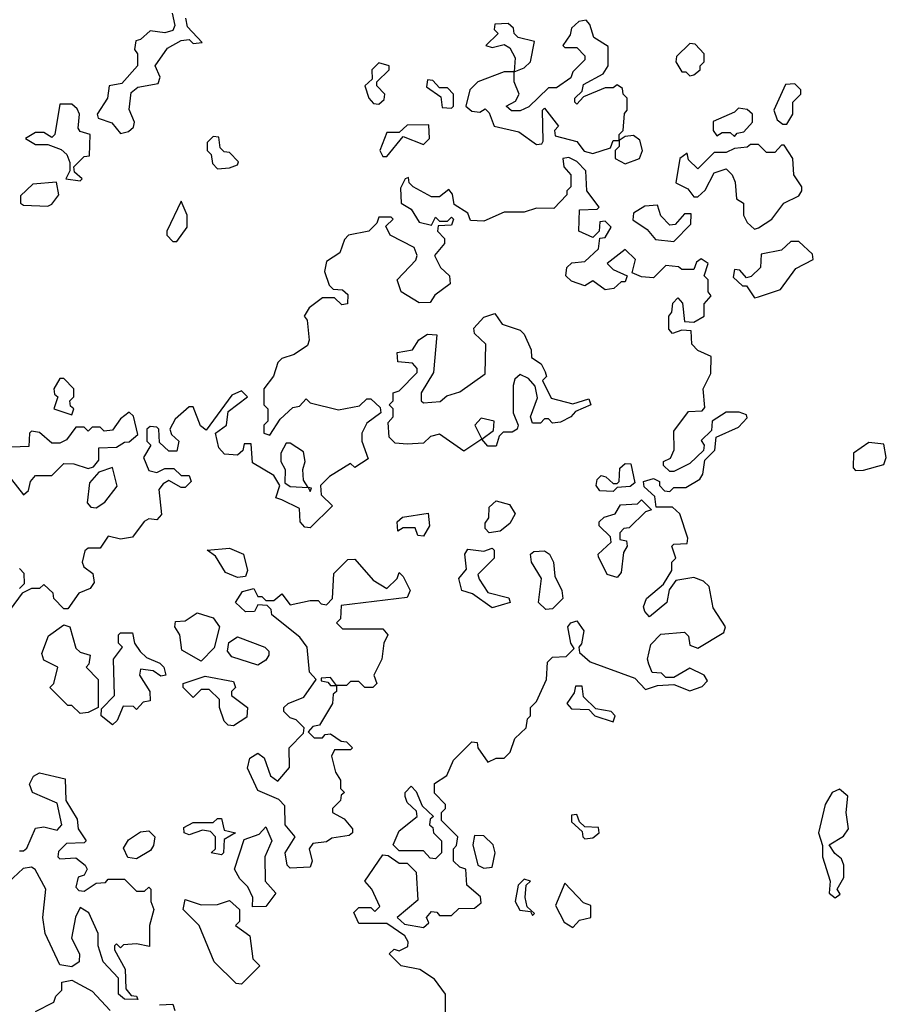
# Model space of a CAD drawing. Extents: x 2472589 to 2662339, y 701009 to 849030.
# Tile 203 of 256: x 2485326 to 2487471, y 806030 to 808469. Entities that reach past the tile are written whole.
import ezdxf

# ---------------------------------------------------------------- set-up
doc = ezdxf.new("R2010")
doc.units = 0

msp = doc.modelspace()

# ---------------------------------------------------------------- linework, layer by layer
at = {"layer": '0CON05XD'}
for points in [[(2485703.3, 808485), (2485710, 808455), (2485705, 808442.5), (2485685, 808436.7), (2485648.3, 808441.7), (2485625, 808420), (2485613, 808417), (2485610, 808395), (2485617.5, 808385), (2485617.5, 808355), (2485578.8, 808311.2), (2485547.5, 808305), (2485543.3, 808275), (2485517.5, 808235), (2485520, 808225), (2485553.9, 808213.9), (2485575, 808187.5)], [(2485575, 808187.5), (2485595, 808192.5), (2485607, 808203), (2485610, 808215), (2485597, 808247), (2485601.2, 808288.8), (2485618.3, 808301.7), (2485668.8, 808311.2), (2485673, 808327), (2485661.2, 808355), (2485691.2, 808398.8), (2485725, 808417.5), (2485745, 808420), (2485755, 808410), (2485777.5, 808412.5), (2485741.2, 808451.2), (2485737, 808473)], [(2486825, 808112.5), (2486860, 808125), (2486867.5, 808145), (2486860.7, 808170.7), (2486845, 808182.5), (2486825, 808180), (2486810, 808170), (2486810, 808185), (2486820, 808195), (2486823, 808237), (2486830, 808245), (2486830, 808275), (2486820, 808285), (2486818.3, 808298.3), (2486805, 808307.5), (2486795, 808300), (2486775, 808300), (2486721.7, 808278.3), (2486705, 808260), (2486700, 808265), (2486700, 808275), (2486718.3, 808291.7), (2486721.7, 808308.3), (2486770, 808335), (2486782.5, 808355), (2486782.5, 808402.5), (2486747.5, 808425), (2486737.5, 808457.5), (2486728.3, 808468.3), (2486710, 808465), (2486691.7, 808448.3), (2486688.3, 808431.7), (2486670, 808405), (2486675, 808400), (2486705, 808400), (2486725, 808380), (2486725, 808370), (2486695, 808340), (2486690, 808325), (2486655, 808300), (2486635, 808300), (2486586.4, 808253.6), (2486565, 808243.3), (2486543.6, 808243.6), (2486530, 808255), (2486553, 808267), (2486562.5, 808285), (2486550, 808315), (2486550, 808340), (2486575, 808350), (2486590, 808365), (2486600, 808415), (2486560, 808425), (2486550, 808435), (2486548.3, 808448.3), (2486535, 808460), (2486501.7, 808458.3), (2486500, 808445), (2486510, 808435), (2486480, 808405), (2486495, 808400), (2486525, 808407.5), (2486539.3, 808399.3), (2486552.5, 808375), (2486550, 808340), (2486525, 808340), (2486460, 808315), (2486440, 808295), (2486430, 808255), (2486445, 808242.5), (2486465, 808240), (2486478.3, 808248.3), (2486488.3, 808238.3), (2486500, 808205), (2486561.7, 808191.7), (2486605, 808160), (2486618.3, 808161.7), (2486621.7, 808168.3), (2486620, 808245), (2486625, 808250), (2486660, 808205), (2486650, 808195), (2486651.7, 808181.7), (2486705, 808167.5), (2486723.3, 808143.3), (2486745, 808137.5), (2486788.3, 808151.7), (2486795, 808170), (2486810, 808170), (2486810, 808155), (2486800, 808145), (2486800, 808125), (2486825, 808112.5)], [(2486985, 808330), (2486995, 808332.5), (2487010, 808345), (2487010, 808355), (2487020, 808365), (2487020, 808385), (2486998.3, 808408.3), (2486985, 808410), (2486951.7, 808378.3), (2486950, 808365), (2486965, 808340), (2486975, 808340), (2486985, 808330)], [(2486215, 808260), (2486228.3, 808271.7), (2486230, 808285), (2486210, 808305), (2486210, 808315), (2486240, 808345), (2486240, 808355), (2486215, 808362.5), (2486197.5, 808345), (2486198.3, 808321.7), (2486180, 808305), (2486190, 808275), (2486201.7, 808261.7), (2486215, 808260)], [(2486395, 808250), (2486400, 808255), (2486400, 808285), (2486385, 808300), (2486365, 808300), (2486348.3, 808318.3), (2486335, 808320), (2486333, 808303), (2486368.3, 808278.3), (2486371.7, 808251.7), (2486395, 808250)], [(2487225, 808210), (2487240, 808235), (2487240, 808265), (2487260, 808285), (2487260, 808295), (2487245, 808310), (2487221.7, 808308.3), (2487192.5, 808245), (2487200.7, 808220.7), (2487215, 808210), (2487225, 808210)], [(2485475, 808070), (2485480, 808075), (2485461.7, 808091.7), (2485460, 808105), (2485485, 808130), (2485498.3, 808131.7), (2485500, 808185), (2485475, 808192.5), (2485470.5, 808200.5), (2485473.3, 808235), (2485468.3, 808248.3), (2485455, 808260), (2485425, 808260), (2485412.5, 808185), (2485405, 808177.5), (2485385, 808190), (2485365, 808190), (2485340, 808175), (2485365, 808160), (2485395, 808160), (2485427.9, 808147.9), (2485442, 808135), (2485450, 808115), (2485450, 808095), (2485440, 808075), (2485475, 808070)], [(2487095, 808180), (2487101.7, 808188.3), (2487118.3, 808191.7), (2487140, 808215), (2487140, 808235), (2487127, 808247), (2487105, 808250), (2487095, 808240), (2487043, 808217), (2487042.5, 808195), (2487051.7, 808181.7), (2487065, 808190), (2487085, 808190), (2487095, 808180)], [(2486235, 808130), (2486275, 808180), (2486325, 808160), (2486340, 808175), (2486338.3, 808208.3), (2486285, 808207.5), (2486265, 808190), (2486235, 808190), (2486217.5, 808145), (2486225, 808130), (2486235, 808130)], [(2485815, 808100), (2485845, 808102.5), (2485865, 808110), (2485867, 808117), (2485845, 808140), (2485831.7, 808141.7), (2485821.7, 808151.7), (2485818.3, 808178.3), (2485805, 808180), (2485790, 808165), (2485790, 808145), (2485800, 808135), (2485803, 808113), (2485815, 808100)], [(2487145, 807950), (2487155, 807953.3), (2487187.5, 807975), (2487217.5, 808015), (2487255, 808032.5), (2487262.5, 808045), (2487262.5, 808055), (2487242.5, 808085), (2487240, 808125), (2487218.3, 808158.3), (2487211.7, 808158.3), (2487195, 808140), (2487175, 808140), (2487155, 808160), (2487135, 808160), (2487127, 808153), (2487095, 808150), (2487075, 808140), (2487045, 808140), (2487005, 808100), (2486981.7, 808121.7), (2486978.3, 808138.3), (2486960, 808125), (2486950, 808065), (2486980, 808050), (2486995, 808030), (2487005, 808030), (2487023, 808047), (2487045, 808090), (2487075, 808100), (2487090, 808085), (2487097, 808067), (2487100, 808025), (2487117.5, 808015), (2487117.5, 807985), (2487126.4, 807966.4), (2487145, 807950)], [(2487075, 807496.7), (2487040, 807475), (2487038.3, 807451.7), (2487013, 807427), (2487020, 807415), (2487018.3, 807401.7), (2486985, 807370), (2486945, 807350), (2486935, 807350), (2486920, 807365), (2486920, 807375), (2486936.7, 807383.3), (2486946.4, 807403.6), (2486945, 807450), (2486981.7, 807498.3), (2487015, 807500), (2487021.7, 807508.3), (2487017.5, 807555), (2487037, 807593), (2487037.5, 807635), (2487005, 807650), (2486990, 807665), (2486988.3, 807698.3), (2486965, 807700), (2486941.7, 807691.7), (2486932.5, 807702.5), (2486932.5, 807735), (2486940, 807745), (2486943, 807767), (2486955, 807780), (2486967, 807767), (2486971.7, 807721.7), (2486995, 807720), (2487020, 807735), (2487020, 807765), (2487037.5, 807785), (2487030, 807795), (2487030, 807825), (2487020, 807835), (2487030, 807865), (2487013, 807877), (2487001.7, 807868.3), (2486995, 807850), (2486965, 807850), (2486957, 807857), (2486925, 807860), (2486895, 807830), (2486865, 807832.5), (2486841.7, 807841.7), (2486850, 807875), (2486825, 807900), (2486780, 807865), (2486795, 807850), (2486830, 807835), (2486825, 807820), (2486815, 807820), (2486797, 807803), (2486775, 807800), (2486745, 807822.5), (2486725, 807810), (2486691.7, 807821.7), (2486677.5, 807835), (2486680, 807855), (2486693, 807867), (2486725, 807870), (2486758.3, 807901.7), (2486761.7, 807928.3), (2486775, 807930), (2486790, 807955), (2486775, 807970), (2486761.7, 807968.3), (2486760, 807945), (2486745, 807930), (2486710, 807945), (2486711.7, 807998.3), (2486755, 808000), (2486760, 808005), (2486730, 808045), (2486727.5, 808095), (2486705, 808117.5), (2486685, 808127.5), (2486670, 808125), (2486672.5, 808105), (2486690, 808085), (2486690, 808055), (2486680, 808045), (2486680, 808035), (2486648.3, 808001.7), (2486605, 808002.5), (2486575, 807992.5), (2486525, 807992.5), (2486475, 807970), (2486441.7, 807971.7), (2486435, 807990), (2486401.7, 808011.7), (2486397, 808037), (2486388.3, 808048.3), (2486365, 808030), (2486345, 808030), (2486300, 808055), (2486290, 808065), (2486288.3, 808078.3), (2486280, 808075), (2486268.3, 808051.7), (2486270, 808015), (2486295, 808000), (2486315, 807967.5), (2486345, 807960), (2486355, 807980), (2486365, 807970), (2486385, 807970), (2486395, 807980), (2486400, 807975), (2486395, 807960), (2486361.7, 807958.3), (2486360, 807945), (2486377, 807927), (2486377.5, 807915), (2486352.5, 807885), (2486367.5, 807855), (2486390, 807835), (2486391.2, 807815), (2486353.6, 807786.4), (2486341.7, 807768.3), (2486315, 807767.5), (2486270, 807795), (2486260, 807825), (2486306.4, 807873.6), (2486310, 807885), (2486302.5, 807905), (2486242.5, 807935), (2486232.5, 807957.5), (2486250, 807975), (2486245, 807980), (2486215, 807980), (2486210, 807965), (2486190, 807945), (2486140, 807935), (2486130, 807925), (2486118.3, 807891.7), (2486085, 807870), (2486080, 807845), (2486091.7, 807811.7), (2486101.7, 807801.7), (2486125, 807800), (2486138.3, 807788.3), (2486137.5, 807765), (2486123, 807763), (2486105, 807780), (2486075, 807780), (2486042.5, 807755), (2486030, 807735), (2486037.5, 807725), (2486042.5, 807675), (2486038.3, 807661.7), (2486005, 807640), (2485975, 807630), (2485965, 807620), (2485953.6, 807586.4), (2485930, 807555), (2485930, 807515), (2485940, 807505), (2485940, 807475), (2485930, 807465), (2485930, 807445), (2485945, 807440), (2485970.7, 807479.3), (2486001.7, 807508.3), (2486018.3, 807511.7), (2486035, 807530), (2486045, 807520), (2486115, 807502.5), (2486167, 807513), (2486185, 807530), (2486195, 807530), (2486218.3, 807508.3), (2486220, 807495), (2486185, 807470), (2486172.5, 807445), (2486172.5, 807425), (2486188.3, 807381.7), (2486155, 807360), (2486145, 807370), (2486092.7, 807337.3), (2486070, 807315), (2486071.7, 807291.7), (2486100, 807265), (2486045, 807210), (2486031.7, 807211.7), (2486020, 807225), (2486018.3, 807258.3), (2485975, 807280), (2485960, 807285), (2485970, 807315), (2485955, 807340), (2485901.7, 807371.7), (2485898.3, 807418.3), (2485881.7, 807418.3), (2485878.3, 807401.7), (2485865, 807390), (2485833, 807393), (2485818.3, 807408.3), (2485810, 807445), (2485837.5, 807465), (2485841.7, 807498.3), (2485890, 807535), (2485875, 807550), (2485850.7, 807539.3), (2485787.5, 807452.5), (2485773, 807463), (2485755, 807510), (2485745, 807510), (2485710.7, 807479.3), (2485697.5, 807455), (2485701.7, 807441.7), (2485720, 807425), (2485715, 807400), (2485695, 807400), (2485671.7, 807421.7), (2485670, 807455), (2485665, 807460), (2485648.3, 807461.7), (2485640, 807455), (2485640, 807425), (2485650, 807415), (2485632.5, 807385), (2485645, 807352.5), (2485665, 807347.5), (2485685, 807357.5), (2485707, 807357), (2485725, 807340), (2485745, 807340), (2485750, 807325), (2485735, 807310), (2485725, 807310), (2485695, 807327.5), (2485680.7, 807319.3), (2485670, 807305), (2485677, 807243), (2485665, 807230), (2485645, 807232.5), (2485633.6, 807226.4), (2485605, 807187.5), (2485575, 807182.5), (2485545, 807190), (2485525, 807160), (2485495, 807160), (2485487, 807153), (2485480, 807125), (2485484, 807114), (2485507, 807097), (2485510, 807075), (2485500, 807060), (2485471.7, 807048.3), (2485445, 807010), (2485435, 807010), (2485410, 807035), (2485408.3, 807048.3), (2485385, 807070), (2485375, 807060), (2485355, 807060), (2485331.7, 807048.3), (2485301.7, 807008.3)], [(2485395, 808007.5), (2485405, 808012.5), (2485422.5, 808035), (2485417, 808067), (2485358.3, 808061.7), (2485327.5, 808032.5), (2485327.5, 808015), (2485335, 808010), (2485395, 808007.5)], [(2485715, 807920), (2485740, 807955), (2485740, 807985), (2485725, 808020), (2485690, 807945), (2485690, 807935), (2485705, 807920), (2485715, 807920)], [(2486945, 807920), (2486987, 807963), (2486988.3, 807988.3), (2486971.7, 807988.3), (2486948.3, 807961.7), (2486935, 807960), (2486913, 807983), (2486905, 808010), (2486873, 808007), (2486845, 807990), (2486843.6, 807973.6), (2486879.3, 807949.3), (2486900, 807925), (2486945, 807920)], [(2487145, 807780), (2487155, 807782.5), (2487209.3, 807800.7), (2487247, 807853), (2487290, 807875), (2487288.3, 807888.3), (2487255, 807920), (2487235, 807920), (2487211.7, 807898.3), (2487161.7, 807888.3), (2487160, 807855), (2487137, 807833), (2487125, 807830), (2487108.3, 807848.3), (2487095, 807850), (2487091.7, 807831.7), (2487115, 807810), (2487125, 807810), (2487145, 807780)], [(2486425, 807400), (2486365, 807442.5), (2486343, 807437), (2486325, 807420), (2486285, 807417.5), (2486255, 807420), (2486240, 807435), (2486238.3, 807471.7), (2486250, 807485), (2486250, 807505), (2486240, 807515), (2486250, 807525), (2486250, 807545), (2486265, 807550), (2486310, 807595), (2486310, 807605), (2486298.3, 807618.3), (2486261.7, 807621.7), (2486260, 807645), (2486298.3, 807651.7), (2486313.6, 807676.4), (2486335, 807690), (2486358.3, 807688.3), (2486350, 807595), (2486320, 807545), (2486320, 807525), (2486325, 807520), (2486367, 807523), (2486383, 807537), (2486415, 807547.5), (2486478.3, 807591.7), (2486480, 807665), (2486451.7, 807691.7), (2486450, 807705), (2486475, 807732.5), (2486501.7, 807741.7), (2486520, 807715), (2486565, 807700), (2486575, 807690), (2486591.7, 807651.7), (2486592.5, 807632.5), (2486616.4, 807616.4), (2486627, 807597), (2486630, 807585), (2486620, 807575), (2486641.7, 807531.7), (2486695, 807517.5), (2486735, 807530), (2486740, 807515), (2486701.7, 807498.3), (2486690, 807485), (2486665, 807472.5), (2486645, 807470), (2486635, 807480), (2486625, 807480), (2486615, 807470), (2486595, 807470), (2486590, 807485), (2486607.5, 807532.5), (2486601.7, 807561.7), (2486585, 807580), (2486565, 807590), (2486551.7, 807578.3), (2486547, 807563), (2486547.5, 807495), (2486560, 807465), (2486557.5, 807455), (2486545, 807447.5), (2486523, 807447), (2486512.5, 807437.5), (2486505, 807412.5), (2486485, 807412.5), (2486470, 807430), (2486498.3, 807451.7), (2486500, 807475), (2486468.3, 807481.7), (2486452.5, 807465), (2486470, 807430), (2486425, 807400)], [(2485455, 807490), (2485460, 807505), (2485451.7, 807511.7), (2485450, 807525), (2485460, 807535), (2485460, 807555), (2485435, 807580), (2485425, 807580), (2485410, 807555), (2485411.7, 807541.7), (2485420, 807535), (2485410, 807505), (2485455, 807490)], [(2485305, 807330), (2485335, 807292.5), (2485347, 807303), (2485352.5, 807325), (2485365, 807340), (2485405, 807340), (2485435, 807370), (2485459.3, 807369.3), (2485495, 807357.5), (2485508.3, 807361.7), (2485521.7, 807378.3), (2485521.7, 807408.3), (2485565, 807410), (2485585, 807422.5), (2485597, 807423), (2485618.3, 807441.7), (2485607, 807487), (2485597, 807497), (2485575, 807480), (2485555, 807452.5), (2485535, 807450), (2485525, 807460), (2485505, 807460), (2485495, 807450), (2485485, 807460), (2485465, 807460), (2485441.7, 807428.3), (2485425, 807420), (2485405, 807420), (2485375, 807446.7), (2485355, 807450), (2485350, 807445), (2485348.3, 807411.7), (2485305, 807410)], [(2486380, 805995), (2486380, 806055), (2486352.5, 806092.5), (2486316.4, 806116.4), (2486270, 806125), (2486240, 806155), (2486253, 806167), (2486265, 806162.5), (2486286.4, 806173.6), (2486287.5, 806185), (2486279.3, 806199.3), (2486235, 806230), (2486165, 806230), (2486152.5, 806257.5), (2486165, 806270), (2486195, 806270), (2486205, 806260), (2486217.5, 806272.5), (2486197.5, 806315), (2486180, 806335), (2486225, 806400), (2486238.3, 806398.3), (2486265, 806380), (2486285, 806380), (2486307, 806357), (2486311.7, 806288.3), (2486260, 806245), (2486278.3, 806228.3), (2486325, 806220), (2486338.3, 806231.7), (2486332.5, 806245), (2486345, 806260), (2486358.3, 806258.3), (2486365, 806250), (2486395, 806250), (2486413, 806267), (2486451.7, 806268.3), (2486468.3, 806281.7), (2486466.4, 806296.4), (2486432.5, 806325), (2486430, 806365), (2486415, 806370), (2486400, 806385), (2486400, 806415), (2486407, 806423), (2486410, 806445), (2486370, 806485), (2486370, 806505), (2486380, 806515), (2486380, 806525), (2486353, 806553), (2486353, 806577), (2486383, 806597), (2486400, 806635), (2486445, 806680), (2486458.3, 806678.3), (2486460, 806665), (2486485, 806630), (2486505, 806640), (2486525, 806640), (2486540, 806655), (2486551.7, 806688.3), (2486580, 806715), (2486583, 806737), (2486590, 806745), (2486590, 806765), (2486605, 806780), (2486630, 806835), (2486632.5, 806877.5), (2486645, 806890), (2486678.3, 806891.7), (2486698.3, 806911.7), (2486690, 806925), (2486682.5, 806965), (2486690, 806975), (2486705, 806980), (2486722.5, 806955), (2486717, 806923), (2486710, 806915), (2486711.7, 806901.7), (2486738.3, 806878.3), (2486848.3, 806838.3), (2486875, 806810), (2486905, 806820), (2486945, 806822.5), (2486985, 806806.7), (2487015, 806817.5), (2487028.3, 806831.7), (2487020, 806845), (2486985, 806862.5), (2486945, 806840), (2486925, 806840), (2486915, 806850), (2486891.7, 806851.7), (2486883, 806873), (2486880, 806885), (2486888.3, 806921.7), (2486913, 806947), (2486971.7, 806951.7), (2486981.7, 806941.7), (2486985, 806920), (2487005, 806912.5), (2487069.3, 806950.7), (2487073.3, 806965), (2487042.3, 807012.3), (2487032.5, 807065), (2487018.3, 807078.3), (2486995, 807087.5), (2486950, 807080), (2486933.3, 807056.7), (2486927.5, 807025), (2486885, 806990), (2486873, 807003), (2486870, 807015), (2486877.5, 807035), (2486919.3, 807070.7), (2486940, 807105), (2486940, 807125), (2486950, 807135), (2486940, 807165), (2486945, 807170), (2486978.3, 807171.7), (2486980, 807185), (2486960, 807245), (2486941.7, 807261.7), (2486901.7, 807261.7), (2486898.3, 807288.3), (2486871.7, 807311.7), (2486870, 807325), (2486895, 807332.5), (2486910, 807325), (2486910, 807315), (2486921.7, 807301.7), (2486935, 807300), (2486945, 807310), (2486975, 807310), (2487009.3, 807330.7), (2487017, 807343), (2487021.7, 807378.3), (2487047, 807403), (2487050, 807435), (2487105, 807460), (2487127, 807483), (2487125, 807490), (2487107, 807497), (2487075, 807496.7)], [(2486045, 807300), (2486048.3, 807308.3), (2486040, 807310), (2486028.3, 807328.3), (2486026.7, 807355), (2486032.5, 807375), (2486028.3, 807398.3), (2485995, 807420), (2485985, 807420), (2485972.5, 807395), (2485972.5, 807375), (2485982.5, 807355), (2485981.7, 807321.7), (2485995, 807312.5), (2486040, 807310), (2486045, 807300)], [(2487395, 807352.5), (2487415, 807353.3), (2487465, 807367.5), (2487471.2, 807385), (2487465, 807417.5), (2487428.3, 807421.7), (2487390, 807395), (2487389.3, 807359.3), (2487395, 807352.5)], [(2486795, 807300), (2486761.7, 807301.7), (2486752.5, 807315), (2486755, 807330), (2486765, 807340), (2486777, 807337), (2486795, 807320), (2486805, 807320), (2486810, 807325), (2486811.7, 807358.3), (2486825, 807370), (2486838.8, 807368.8), (2486848.3, 807321.7), (2486837.5, 807312.5), (2486805, 807310), (2486795, 807300)], [(2485515, 807260), (2485536.4, 807273.6), (2485566.7, 807313.3), (2485555, 807360), (2485521.7, 807348.3), (2485498.3, 807321.7), (2485492.5, 807272.5), (2485501.7, 807261.7), (2485515, 807260)], [(2486488.3, 807198.3), (2486478.3, 807208.3), (2486478.3, 807221.7), (2486487.5, 807235), (2486488.3, 807261.7), (2486505, 807277.5), (2486538.3, 807268.3), (2486552.5, 807245), (2486539.3, 807220.7), (2486515, 807202.5), (2486488.3, 807198.3)], [(2486805, 807087.5), (2486780, 807095), (2486758.3, 807138.3), (2486757.5, 807145), (2486790, 807175), (2486788.3, 807188.3), (2486760, 807215), (2486760, 807225), (2486773, 807237), (2486800, 807245), (2486813, 807267), (2486855, 807270), (2486865, 807280), (2486890, 807255), (2486875, 807250), (2486835, 807210), (2486821.7, 807208.3), (2486811.7, 807198.3), (2486811.7, 807181.7), (2486828.3, 807178.3), (2486830, 807165), (2486820.7, 807149.3), (2486815, 807100), (2486805, 807087.5)], [(2486325, 807190), (2486311.7, 807191.7), (2486305, 807210), (2486275, 807210), (2486261.7, 807201.7), (2486260, 807225), (2486273, 807237), (2486337, 807247), (2486340, 807215), (2486325, 807190)], [(2485865, 807087.5), (2485835, 807100), (2485810, 807140), (2485790, 807155), (2485845, 807160), (2485880, 807145), (2485890, 807105), (2485885, 807090), (2485865, 807087.5)], [(2486495, 807012.5), (2486447, 807047), (2486420, 807055), (2486412.5, 807085), (2486431.7, 807108.3), (2486427.5, 807145), (2486435, 807157.5), (2486475, 807152.5), (2486495, 807160), (2486500, 807155), (2486500, 807135), (2486460, 807095), (2486463, 807083), (2486485, 807050), (2486537, 807037), (2486540, 807025), (2486495, 807012.5)], [(2486628.3, 807008.3), (2486610, 807025), (2486617.5, 807085), (2486592.5, 807125), (2486590, 807145), (2486598.3, 807151.7), (2486625, 807153.3), (2486637.5, 807145), (2486647.5, 807125), (2486650.7, 807090.7), (2486667.5, 807055), (2486670, 807035), (2486645, 807010), (2486628.3, 807008.3)], [(2485995, 806367.5), (2485987.5, 806375), (2485982.5, 806405), (2486007.5, 806445), (2485982.5, 806475), (2485981.7, 806521.7), (2485967, 806537), (2485915, 806560), (2485890, 806615), (2485895, 806640), (2485915, 806652.5), (2485930.7, 806640.7), (2485946.4, 806596.4), (2485965, 806582.5), (2485993.6, 806616.4), (2485992.5, 806665), (2486028.3, 806701.7), (2486030, 806715), (2486010, 806735), (2485995, 806740), (2485980, 806755), (2485980, 806765), (2485990, 806775), (2486029.3, 806790.7), (2486060, 806835), (2486043, 806853), (2486037.5, 806915), (2486019.3, 806939.3), (2485950, 806995), (2485948.3, 807008.3), (2485938.3, 807018.3), (2485915, 807020), (2485907, 807003), (2485885, 807002.5), (2485860, 807025), (2485877, 807053), (2485905, 807060), (2485915, 807040), (2485925, 807040), (2485935, 807030), (2485955, 807030), (2485975, 807046.7), (2485995, 807020), (2486045, 807030), (2486065, 807030), (2486071.7, 807021.7), (2486085, 807020), (2486100, 807035), (2486103, 807097), (2486138.3, 807131.7), (2486155, 807132.5), (2486200.7, 807080.7), (2486235, 807060), (2486260, 807085), (2486265, 807100), (2486275, 807090), (2486292.5, 807055), (2486285, 807037.5), (2486121.7, 807018.3), (2486120, 806985), (2486110, 806975), (2486125, 806960), (2486225, 806960), (2486237.5, 806945), (2486227.5, 806925), (2486222.5, 806885), (2486202.5, 806845), (2486210, 806825), (2486200, 806815), (2486180, 806815), (2486165, 806830), (2486145, 806830), (2486135, 806820), (2486110, 806820), (2486095, 806840), (2486071.7, 806838.3), (2486071.7, 806831.7), (2486088.3, 806828.3), (2486095, 806820), (2486110, 806820), (2486110, 806805), (2486101.7, 806798.3), (2486100, 806775), (2486068.3, 806721.7), (2486051.7, 806718.3), (2486040, 806705), (2486055, 806690), (2486075, 806690), (2486081.7, 806698.3), (2486095, 806700), (2486121.7, 806681.7), (2486135, 806680), (2486150, 806665), (2486145, 806660), (2486105, 806660), (2486097.5, 806645), (2486107.5, 806605), (2486120, 806585), (2486120, 806565), (2486130, 806555), (2486121.7, 806548.3), (2486120, 806535), (2486100, 806515), (2486100, 806505), (2486129.3, 806489.3), (2486150, 806465), (2486150, 806455), (2486141.7, 806448.3), (2486098.3, 806441.7), (2486085, 806432.5), (2486051.7, 806428.3), (2486042.5, 806415), (2486050, 806385), (2486045, 806370), (2485995, 806367.5)], [(2485325, 807060), (2485337.5, 807072.5), (2485337, 807097), (2485325, 807110)], [(2485775, 806880), (2485727, 806907), (2485722.5, 806945), (2485710, 806965), (2485711.7, 806978.3), (2485735, 806980), (2485765, 807000), (2485805, 806987.5), (2485820, 806965), (2485807, 806913), (2485775, 806880)], [(2485475, 806750), (2485455, 806770), (2485445, 806770), (2485400, 806815), (2485410, 806825), (2485420, 806865), (2485385, 806882.5), (2485380.7, 806899.3), (2485397, 806943), (2485435, 806970), (2485450, 806965), (2485465, 806912.5), (2485475, 806902.5), (2485500, 806895), (2485497, 806873), (2485490, 806865), (2485520, 806835), (2485520, 806765), (2485495, 806752.5), (2485475, 806750)], [(2485555, 806722.5), (2485527.5, 806745), (2485528.3, 806761.7), (2485560, 806795), (2485557.5, 806885), (2485580, 806915), (2485570, 806925), (2485570, 806945), (2485575, 806950), (2485605, 806950), (2485610, 806925), (2485623.6, 806903.6), (2485639.3, 806889.3), (2485672.5, 806875), (2485682.5, 806865), (2485687.5, 806845), (2485675, 806842.5), (2485656.2, 806856.2), (2485625, 806860), (2485622.5, 806845), (2485647.5, 806805), (2485648.3, 806781.7), (2485631.7, 806778.3), (2485615, 806760), (2485607.5, 806767.5), (2485581.7, 806768.3), (2485567, 806733), (2485555, 806722.5)], [(2485915, 806870), (2485850.7, 806890.7), (2485840, 806905), (2485843.6, 806926.4), (2485865, 806940), (2485932.5, 806915), (2485942.5, 806905), (2485942.5, 806895), (2485935, 806882.5), (2485915, 806870)], [(2485855, 806720), (2485841.7, 806721.7), (2485831.7, 806731.7), (2485820, 806765), (2485820, 806785), (2485795, 806810), (2485775, 806810), (2485755, 806790), (2485730, 806815), (2485730, 806825), (2485785, 806842.5), (2485855, 806830), (2485860, 806815), (2485850, 806805), (2485850, 806795), (2485890, 806765), (2485888.3, 806741.7), (2485855, 806720)], [(2486795, 806730), (2486800, 806745), (2486790, 806755), (2486751.7, 806761.7), (2486721.7, 806791.7), (2486718.3, 806818.3), (2486701.7, 806818.3), (2486698.3, 806801.7), (2486680, 806775), (2486691.7, 806761.7), (2486735, 806760), (2486750, 806745), (2486795, 806730)], [(2485325, 806410), (2485335, 806410), (2485343.6, 806416.4), (2485365, 806466.7), (2485385, 806470), (2485418.3, 806461.7), (2485430, 806475), (2485418.3, 806528.3), (2485357.5, 806555), (2485350, 806575), (2485360, 806595), (2485375, 806603.3), (2485438.3, 806588.3), (2485440, 806535), (2485468.3, 806488.3), (2485470, 806465), (2485490, 806435), (2485485, 806430), (2485441.7, 806428.3), (2485421.7, 806408.3), (2485420, 806395), (2485425, 806390), (2485465, 806392.5), (2485487.5, 806375), (2485492.5, 806365), (2485485, 806350), (2485470, 806345), (2485465, 806320), (2485471.7, 806311.7), (2485485, 806310), (2485515, 806330), (2485538.3, 806331.7), (2485545, 806340), (2485585, 806340), (2485615, 806310), (2485635, 806310), (2485645, 806320), (2485650, 806315), (2485650, 806285), (2485657.5, 806265), (2485646.7, 806225), (2485647, 806173), (2485615, 806180), (2485582.5, 806177.5), (2485575, 806170), (2485565, 806180), (2485560, 806175), (2485560, 806165), (2485587, 806117), (2485588.3, 806068.3), (2485601.7, 806051.7), (2485615, 806050), (2485618.3, 806041.7), (2485585, 806042.5), (2485570, 806055), (2485570, 806095), (2485532.5, 806135), (2485520, 806175), (2485520, 806205), (2485496.7, 806256.7), (2485475, 806270), (2485463.9, 806246.1), (2485453.8, 806193.8), (2485473.3, 806155), (2485472.5, 806135), (2485455, 806122.5), (2485425, 806127.5), (2485388.8, 806205), (2485383.3, 806245), (2485390, 806315), (2485363.6, 806363.6), (2485355, 806370), (2485333.9, 806366.1), (2485285, 806320)], [(2486355, 806390), (2486341.7, 806391.7), (2486325, 806410), (2486265, 806410), (2486250, 806425), (2486265, 806460), (2486310, 806495), (2486308.3, 806508.3), (2486285, 806530), (2486280, 806545), (2486280, 806555), (2486295, 806570), (2486307, 806557), (2486321.7, 806521.7), (2486350, 806495), (2486341.7, 806488.3), (2486340, 806475), (2486348.3, 806468.3), (2486350, 806455), (2486370, 806435), (2486370, 806405), (2486355, 806390)], [(2487345, 806293.8), (2487357, 806303), (2487350, 806315), (2487366.1, 806343.9), (2487366.2, 806375), (2487360.7, 806390.7), (2487343.6, 806403.6), (2487330, 806425), (2487365, 806446.2), (2487378, 806465), (2487372, 806505), (2487375.8, 806545.8), (2487355, 806563.3), (2487337.5, 806555), (2487320, 806525), (2487303.3, 806455), (2487313, 806423), (2487313.3, 806395), (2487332.5, 806335), (2487330, 806305), (2487345, 806293.8)], [(2485825, 806400), (2485800, 806405), (2485810, 806415), (2485810, 806445), (2485798.3, 806458.3), (2485778.3, 806461.7), (2485745, 806450), (2485732.5, 806455), (2485731.7, 806468.3), (2485755, 806480), (2485805, 806480), (2485815, 806490), (2485825, 806490), (2485831.7, 806461.7), (2485860, 806455), (2485831.7, 806438.3), (2485830, 806405), (2485825, 806400)], [(2486725, 806440), (2486745, 806442.5), (2486760, 806455), (2486758.3, 806468.3), (2486725, 806470), (2486711.7, 806481.7), (2486705, 806500), (2486691.7, 806498.3), (2486691.7, 806481.7), (2486718.3, 806458.3), (2486720, 806445), (2486725, 806440)], [(2485901.7, 806271.7), (2485902.5, 806295), (2485890.7, 806320.7), (2485870.7, 806340.7), (2485857.5, 806365), (2485881.7, 806438.3), (2485918.3, 806451.7), (2485935, 806470), (2485950, 806435), (2485932.5, 806395), (2485933.3, 806335), (2485960, 806305), (2485935, 806272.5), (2485901.7, 806271.7)], [(2485615, 806390), (2485593.6, 806393.6), (2485583, 806417), (2485595, 806437.5), (2485625, 806457.5), (2485645, 806460), (2485660, 806445), (2485657, 806423), (2485649.3, 806410.7), (2485615, 806390)], [(2486475, 806367.5), (2486495, 806370), (2486502.5, 806405), (2486497.5, 806425), (2486475, 806447.5), (2486451.7, 806448.3), (2486447.5, 806425), (2486460, 806375), (2486475, 806367.5)], [(2486595, 806250), (2486600, 806255), (2486581.7, 806271.7), (2486577.5, 806295), (2486580, 806325), (2486590, 806335), (2486575, 806340), (2486560, 806325), (2486552.5, 806285), (2486563.6, 806263.6), (2486590, 806260), (2486595, 806250)], [(2486695, 806220), (2486711.7, 806238.3), (2486740, 806245), (2486740, 806275), (2486721.7, 806281.7), (2486675, 806330), (2486652.5, 806275), (2486673.6, 806233.6), (2486695, 806220)], [(2485875, 806080), (2485861.7, 806081.7), (2485807.5, 806135), (2485770, 806225), (2485730, 806265), (2485735, 806290), (2485775, 806276.7), (2485815, 806277.5), (2485845, 806287.5), (2485870, 806265), (2485870, 806235), (2485860, 806225), (2485895, 806200), (2485903, 806143), (2485920, 806125), (2485875, 806080)], [(2485365, 806012.5), (2485410, 806035), (2485415, 806050), (2485430, 806065), (2485430, 806085), (2485455, 806090), (2485505, 806062.5), (2485550, 806015)], [(2485671.7, 806028.3), (2485705, 806030), (2485710, 806015)]]:
    msp.add_lwpolyline(points, dxfattribs=at)

doc.saveas('drawing.dxf')
